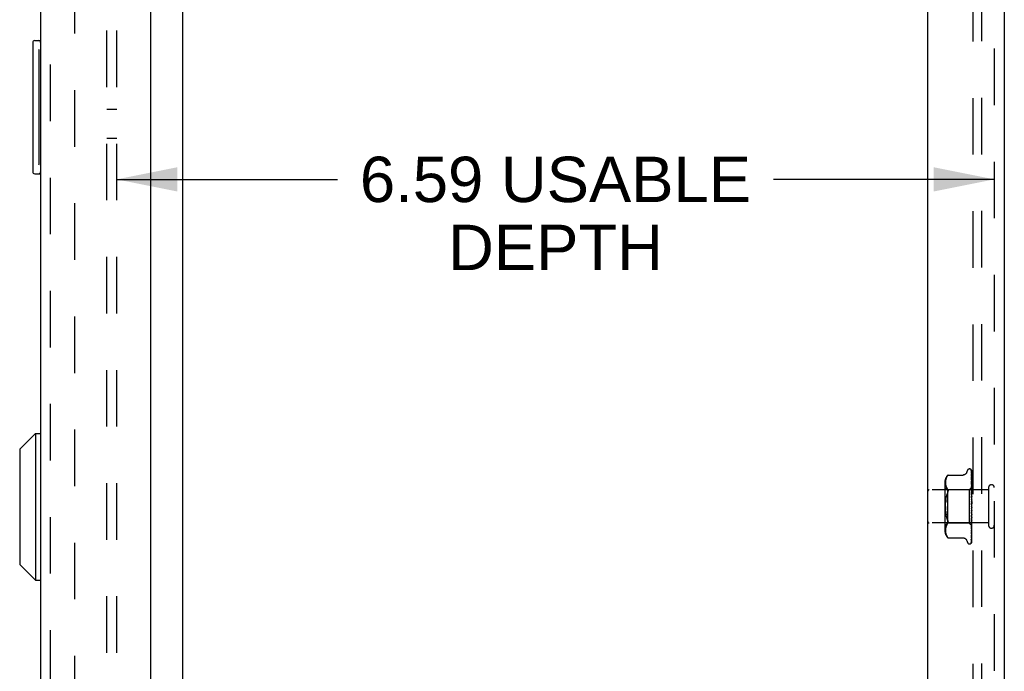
# Model space of a CAD drawing. Header units: inches. Extents: x 0 to 77.3, y 0 to 50.
# Tile 3 of 60: x 4.2 to 11.6, y 23.6 to 28.5. Entities that reach past the tile are written whole.
import ezdxf

# ---------------------------------------------------------------- set-up
doc = ezdxf.new("R2010")
doc.units = ezdxf.units.IN
doc.header["$LTSCALE"] = 4.25
doc.header["$MEASUREMENT"] = 0
doc.linetypes.add('HIDDEN', pattern=[0.2, 0.1, -0.1])
doc.layers.get('0').update_dxf_attribs({"linetype": 'CONTINUOUS'})
for name, color, linetype in [('DEFAULT_2', 8, 'HIDDEN'), ('DIMENSIONS', 7, 'CONTINUOUS'), ('FRONT_COVER', 7, 'CONTINUOUS'), ('REAR_DOOR', 7, 'CONTINUOUS'), ('SUBPANEL', 7, 'CONTINUOUS')]:
    doc.layers.add(name, color=color, linetype=linetype)
doc.styles.get("Standard").update_dxf_attribs({"font": 'arial.ttf'})
doc.dimstyles.new('DIMSTYLE_1', dxfattribs={"dimtxt": 0.340909, "dimasz": 0.454545, "dimexe": 0.09, "dimexo": 0.07, "dimgap": 0.0375, "dimtad": 0, "dimtih": 1, "dimtoh": 1, "dimzin": 4, "dimdsep": 46, "dimtxsty": 'Standard', "dimblk": '_FILLED', "dimblk1": '_FILLED', "dimblk2": '_FILLED', "dimcen": 0.09, "dimadec": 3, "dimazin": 1, "dimtfac": 1, "dimtdec": 3, "dimtofl": 0, "dimtmove": 0, "dimatfit": 3, "dimldrblk": '_FILLED', "dimfxl": 0, "dimtolj": 1, "dimtzin": 4, "dimarcsym": 0})

# ---------------------------------------------------------------- blocks, each defined once
blk = doc.blocks.new('_FILLED')
at = {"color": 0, "linetype": 'ByBlock'}
blk.add_solid([(0, 0), (-1, 0.2), (-1, -0.2)], dxfattribs=at)
blk = doc.blocks.new('*D17')
at = {"layer": 'DIMENSIONS', "color": 2, "linetype": 'Continuous'}
for p, q in [((4.9009, 27.2766), (6.5594, 27.2766)), ((11.4928, 27.2766), (9.8342, 27.2766))]:
    blk.add_line(p, q, dxfattribs=at)
at = {"layer": 'DIMENSIONS', "color": 2, "linetype": 'Continuous', "xscale": 0.4545454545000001, "yscale": 0.4545454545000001, "zscale": 0.4545454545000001, "rotation": 180}
blk.add_blockref('_FILLED', (4.9009, 27.2766), dxfattribs=at)
at = {"layer": 'DIMENSIONS', "color": 2, "linetype": 'Continuous', "xscale": 0.4545454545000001, "yscale": 0.4545454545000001, "zscale": 0.4545454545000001}
blk.add_blockref('_FILLED', (11.4928, 27.2766), dxfattribs=at)
at = {"layer": 'DIMENSIONS', "color": 2, "linetype": 'Continuous', "insert": (8.1968, 27.4471), "char_height": 0.340909, "width": 2.933846, "attachment_point": 2, "line_spacing_factor": 0.9}
blk.add_mtext('6.59 USABLE\\PDEPTH', dxfattribs=at)

msp = doc.modelspace()

# ---------------------------------------------------------------- linework, layer by layer
at = {"color": 3, "linetype": 'Continuous'}
msp.add_line((5.397787, 20.02136), (5.397787, 29.61736), dxfattribs=at)
at = {"layer": 'DEFAULT_2', "color": 8, "linetype": 'HIDDEN'}
for p, q in [((11.334787, 18.96236), (11.334787, 30.67636)), ((11.397787, 18.96436), (11.397787, 30.67436)), ((4.585279, 29.646782), (4.585279, 19.991938))]:
    msp.add_line(p, q, dxfattribs=at)
at = {"layer": 'FRONT_COVER', "color": 3, "linetype": 'Continuous'}
for p, q in [((10.992787, 18.77436), (10.992787, 30.86436)), ((11.567787, 30.80936), (11.567787, 18.82936))]:
    msp.add_line(p, q, dxfattribs=at)
at = {"layer": 'FRONT_COVER', "color": 8, "linetype": 'HIDDEN'}
for p, q in [((11.492787, 30.80936), (11.492787, 18.82936)), ((11.285154, 25.074602), (11.290629, 25.089644)), ((11.30629, 25.10061), (11.30712, 25.10061)), ((11.317959, 25.096416), (11.318034, 25.096318)), ((11.320144, 25.091768), (11.321144, 25.022932)), ((11.320144, 25.088702), (11.322001, 24.961324)), ((11.320144, 25.084981), (11.321144, 25.017698)), ((11.322787, 24.814785), (11.322787, 25.089625)), ((11.120763, 24.998953), (11.120763, 24.639768)), ((11.126364, 25.004547), (11.126284, 24.999584)), ((11.126284, 24.999682), (11.12637, 24.994801)), ((11.126651, 25.009505), (11.12636, 25.004438)), ((11.127155, 25.014636), (11.126643, 25.00939)), ((11.127939, 25.019888), (11.127141, 25.014523)), ((11.129047, 25.025265), (11.127921, 25.019784)), ((11.130549, 25.030687), (11.129026, 25.025176)), ((11.132512, 25.036103), (11.130527, 25.030618)), ((11.134988, 25.041428), (11.132493, 25.036055)), ((11.138059, 25.046549), (11.134974, 25.041401)), ((11.138051, 25.046537), (11.141698, 25.051503)), ((11.144194, 25.054382), (11.144801, 25.055051)), ((11.145136, 25.055411), (11.144603, 25.054835)), ((11.145136, 25.055411), (11.257655, 25.055411)), ((11.320133, 25.043342), (11.320145, 25.043171)), ((11.320144, 25.068587), (11.322001, 24.949956)), ((11.320144, 25.053807), (11.321145, 24.995021)), ((11.320144, 25.043176), (11.322001, 24.936345)), ((11.320144, 25.023235), (11.320819, 24.989021)), ((11.320226, 25.02286), (11.320145, 25.023245)), ((11.320145, 25.009664), (11.322001, 24.918494)), ((11.320152, 25.009574), (11.320145, 25.009659)), ((11.321144, 25.022932), (11.322001, 24.962675)), ((11.321144, 25.017698), (11.322001, 24.95884)), ((11.449787, 24.94336), (11.002787, 24.94336)), ((11.140763, 24.94461), (11.120763, 24.96461)), ((11.126367, 24.994884), (11.126658, 24.989979)), ((11.126652, 24.990045), (11.127142, 24.985003)), ((11.127136, 24.985051), (11.127906, 24.979865)), ((11.127901, 24.979897), (11.129011, 24.974459)), ((11.129004, 24.974487), (11.130525, 24.968952)), ((11.130516, 24.968982), (11.132531, 24.963434)), ((11.132518, 24.963465), (11.135042, 24.958034)), ((11.135027, 24.958062), (11.138102, 24.95293)), ((11.138093, 24.952947), (11.141698, 24.948061)), ((11.303786, 24.94461), (11.140763, 24.94461)), ((11.140763, 24.94461), (11.140763, 24.69411)), ((11.141698, 24.922802), (11.14296, 24.926095)), ((11.143933, 24.929216), (11.14296, 24.926095)), ((11.322787, 24.963611), (11.303786, 24.94461)), ((11.303786, 24.94461), (11.303786, 24.69411)), ((11.320145, 24.985277), (11.32082, 24.957578)), ((11.320145, 24.969254), (11.321146, 24.930655)), ((11.320161, 24.96902), (11.320146, 24.969251)), ((11.320147, 24.941289), (11.320821, 24.921108)), ((11.320165, 24.923114), (11.320147, 24.923401)), ((11.320148, 24.923385), (11.322004, 24.87274)), ((11.320929, 24.961216), (11.320161, 24.969013)), ((11.321363, 24.909931), (11.320166, 24.92311)), ((11.320819, 24.989021), (11.321454, 24.956298)), ((11.32082, 24.957578), (11.321454, 24.931058)), ((11.321776, 24.952385), (11.320929, 24.961216)), ((11.321145, 24.995021), (11.322001, 24.943443)), ((11.321146, 24.930655), (11.322002, 24.897041)), ((11.321454, 24.956298), (11.322001, 24.927556)), ((11.321454, 24.931058), (11.322002, 24.907742)), ((11.322787, 24.941456), (11.321776, 24.952385)), ((11.322, 24.962674), (11.322024, 24.962672)), ((11.322, 24.961323), (11.322024, 24.961426)), ((11.322, 24.958839), (11.322024, 24.95874)), ((11.322, 24.954835), (11.322024, 24.955044)), ((11.322, 24.949956), (11.322024, 24.949769)), ((11.322, 24.943443), (11.322024, 24.943758)), ((11.322, 24.936344), (11.322024, 24.936086)), ((11.322001, 24.927556), (11.322024, 24.927977)), ((11.322404, 24.946237), (11.322024, 24.943758)), ((11.322404, 24.93376), (11.322024, 24.936086)), ((11.322787, 24.934151), (11.322024, 24.927977)), ((11.322787, 24.984674), (11.322174, 24.990825)), ((11.322787, 24.948609), (11.322404, 24.946237)), ((11.322787, 24.931319), (11.322404, 24.93376)), ((11.449787, 24.96136), (11.449787, 24.67736)), ((11.129077, 24.870537), (11.130739, 24.882357)), ((11.130737, 24.882344), (11.132854, 24.893606)), ((11.320154, 24.892796), (11.320828, 24.880867)), ((11.320158, 24.87362), (11.320168, 24.873494)), ((11.320158, 24.87362), (11.322014, 24.846374)), ((11.320168, 24.873498), (11.322787, 24.843566)), ((11.320821, 24.921108), (11.321456, 24.901751)), ((11.320828, 24.880867), (11.321462, 24.869376)), ((11.322787, 24.893847), (11.321363, 24.909931)), ((11.321456, 24.901751), (11.322003, 24.884703)), ((11.321462, 24.869376), (11.322008, 24.859217)), ((11.322001, 24.918493), (11.322024, 24.918183)), ((11.322001, 24.907742), (11.322024, 24.90827)), ((11.322002, 24.897041), (11.322024, 24.896709)), ((11.322002, 24.884703), (11.322024, 24.885349)), ((11.322004, 24.87274), (11.322024, 24.87244)), ((11.322787, 24.912082), (11.322024, 24.918183)), ((11.322787, 24.915544), (11.322024, 24.90827)), ((11.322787, 24.889493), (11.322024, 24.896709)), ((11.322787, 24.89346), (11.322024, 24.885349)), ((11.322787, 24.86437), (11.322024, 24.87244)), ((11.322787, 24.868699), (11.322024, 24.860043)), ((11.126279, 24.819355), (11.126451, 24.832531)), ((11.126279, 24.819365), (11.126451, 24.80619)), ((11.126451, 24.832521), (11.126955, 24.845513)), ((11.126451, 24.806199), (11.126955, 24.793207)), ((11.127824, 24.780491), (11.126955, 24.793202)), ((11.322007, 24.778948), (11.320151, 24.739826)), ((11.320842, 24.779028), (11.320169, 24.771415)), ((11.321475, 24.786407), (11.320842, 24.779028)), ((11.32202, 24.792962), (11.321475, 24.786407)), ((11.322006, 24.778948), (11.322024, 24.779193)), ((11.322014, 24.846374), (11.322024, 24.846251)), ((11.322787, 24.837619), (11.322024, 24.846251)), ((11.322787, 24.842154), (11.322024, 24.833267)), ((11.322787, 24.810209), (11.322024, 24.819091)), ((11.322787, 24.814785), (11.322024, 24.805988)), ((11.322787, 24.78313), (11.322024, 24.791941)), ((11.322787, 24.787582), (11.322024, 24.779193)), ((11.322787, 24.549696), (11.322787, 24.810209)), ((11.132854, 24.745114), (11.130737, 24.756376)), ((11.322003, 24.753524), (11.320146, 24.691815)), ((11.320823, 24.737341), (11.320149, 24.721212)), ((11.32015, 24.739816), (11.320167, 24.74006)), ((11.320164, 24.692089), (11.321361, 24.704863)), ((11.321455, 24.721869), (11.32082, 24.698826)), ((11.321458, 24.752836), (11.320823, 24.737341)), ((11.322001, 24.730548), (11.321145, 24.692329)), ((11.322001, 24.710808), (11.321145, 24.664457)), ((11.322001, 24.702691), (11.321145, 24.654313)), ((11.321361, 24.704863), (11.32218, 24.713818)), ((11.322001, 24.720622), (11.321454, 24.694474)), ((11.322002, 24.742142), (11.321455, 24.721869)), ((11.322005, 24.766502), (11.321458, 24.752836)), ((11.322, 24.702691), (11.322024, 24.702323)), ((11.322001, 24.730548), (11.322024, 24.730873)), ((11.322001, 24.720622), (11.322024, 24.720148)), ((11.322001, 24.710808), (11.322024, 24.711095)), ((11.322002, 24.753524), (11.322024, 24.753849)), ((11.322002, 24.742143), (11.322024, 24.741559)), ((11.322004, 24.766502), (11.322024, 24.765782)), ((11.322787, 24.75736), (11.322024, 24.765782)), ((11.322787, 24.761527), (11.322024, 24.753849)), ((11.322787, 24.733831), (11.322024, 24.741559)), ((11.322787, 24.737563), (11.322024, 24.730873)), ((11.322787, 24.713393), (11.322024, 24.720148)), ((11.322787, 24.716554), (11.322024, 24.711095)), ((11.322404, 24.699504), (11.322024, 24.702323)), ((11.32218, 24.713818), (11.322787, 24.720624)), ((11.449787, 24.69536), (11.002787, 24.69536)), ((11.140763, 24.69411), (11.120763, 24.67411)), ((11.12637, 24.64392), (11.126284, 24.639038)), ((11.126284, 24.639136), (11.126364, 24.634173)), ((11.12636, 24.634282), (11.126651, 24.629215)), ((11.126658, 24.648742), (11.126367, 24.643836)), ((11.126643, 24.62933), (11.127155, 24.624085)), ((11.127142, 24.653717), (11.126652, 24.648675)), ((11.127906, 24.658856), (11.127136, 24.65367)), ((11.129011, 24.664262), (11.127901, 24.658824)), ((11.130525, 24.669768), (11.129004, 24.664233)), ((11.132531, 24.675286), (11.130516, 24.669739)), ((11.135042, 24.680686), (11.132518, 24.675256)), ((11.138102, 24.685791), (11.135027, 24.680658)), ((11.138093, 24.685773), (11.141698, 24.690659)), ((11.303786, 24.69411), (11.140763, 24.69411)), ((11.322589, 24.675307), (11.303786, 24.69411)), ((11.321145, 24.664457), (11.320144, 24.611357)), ((11.321144, 24.642199), (11.320144, 24.581762)), ((11.321144, 24.634679), (11.320144, 24.572751)), ((11.321145, 24.692329), (11.320145, 24.648484)), ((11.320819, 24.664718), (11.320145, 24.63362)), ((11.320145, 24.648489), (11.320157, 24.648659)), ((11.32082, 24.698826), (11.320146, 24.674776)), ((11.320147, 24.691812), (11.320163, 24.692083)), ((11.320157, 24.648667), (11.320926, 24.656049)), ((11.321454, 24.694474), (11.320819, 24.664718)), ((11.322001, 24.695005), (11.321144, 24.642199)), ((11.322001, 24.68899), (11.321144, 24.634679)), ((11.322001, 24.683707), (11.321144, 24.626353)), ((11.322001, 24.680009), (11.321144, 24.62173)), ((11.322001, 24.677319), (11.321144, 24.61749)), ((11.322001, 24.676071), (11.321144, 24.615931)), ((11.322, 24.68899), (11.322024, 24.688728)), ((11.322, 24.683708), (11.322024, 24.683852)), ((11.322, 24.680009), (11.322024, 24.679854)), ((11.322, 24.67732), (11.322024, 24.677371)), ((11.322, 24.676072), (11.322024, 24.676022)), ((11.322001, 24.695005), (11.322006, 24.695111)), ((11.322006, 24.695111), (11.322024, 24.695231)), ((11.322277, 24.696521), (11.322024, 24.695231)), ((11.322176, 24.668584), (11.322787, 24.675005)), ((11.322532, 24.697865), (11.322277, 24.696521)), ((11.322787, 24.696785), (11.322404, 24.699504)), ((11.322787, 24.699262), (11.322532, 24.697865)), ((11.322787, 24.675127), (11.322589, 24.675307)), ((11.127141, 24.624197), (11.127939, 24.618832)), ((11.127921, 24.618936), (11.129047, 24.613455)), ((11.129026, 24.613544), (11.130549, 24.608033)), ((11.130527, 24.608103), (11.132512, 24.602617)), ((11.132493, 24.602665), (11.134988, 24.597292)), ((11.134974, 24.59732), (11.138059, 24.592171)), ((11.138051, 24.592183), (11.141698, 24.587217)), ((11.141698, 24.587217), (11.138059, 24.592171)), ((11.142744, 24.585989), (11.141698, 24.587217)), ((11.14428, 24.584238), (11.143604, 24.584997)), ((11.145136, 24.58331), (11.145049, 24.583407)), ((11.145136, 24.58331), (11.25766, 24.58331)), ((11.285154, 24.564118), (11.290629, 24.549076)), ((11.320145, 24.581767), (11.320117, 24.581414)), ((11.320145, 24.599199), (11.320142, 24.599126)), ((11.321144, 24.626353), (11.320144, 24.560764)), ((11.321144, 24.62173), (11.320144, 24.555225)), ((11.321144, 24.61749), (11.320144, 24.549121)), ((11.321144, 24.615931), (11.320144, 24.547252)), ((11.320145, 24.611356), (11.320144, 24.611334)), ((11.320145, 24.611343), (11.320915, 24.617706)), ((11.30629, 24.53811), (11.30712, 24.53811)), ((11.319711, 24.546988), (11.319666, 24.546882))]:
    msp.add_line(p, q, dxfattribs=at)
for points in [[(11.285154, 25.074602), (11.284433, 25.07281), (11.28364, 25.071155), (11.282718, 25.069509), (11.281668, 25.067891), (11.280487, 25.066314), (11.279177, 25.064796), (11.277736, 25.063342), (11.276162, 25.061961), (11.274453, 25.060669), (11.272607, 25.059482), (11.270629, 25.058413), (11.268523, 25.057477), (11.266293, 25.056691), (11.263951, 25.056079), (11.261499, 25.055654), (11.258942, 25.055436), (11.257745, 25.055411)], [(11.322787, 25.089625), (11.322256, 25.090914), (11.321666, 25.092067), (11.32104, 25.093091), (11.320408, 25.093976), (11.319798, 25.094723), (11.31924, 25.095329), (11.318763, 25.095794), (11.318386, 25.096127), (11.318132, 25.096327), (11.317993, 25.096418), (11.317959, 25.096416)], [(11.318927, 25.095368), (11.319001, 25.095267), (11.319204, 25.094966), (11.319417, 25.0946), (11.319625, 25.094171), (11.319812, 25.093688), (11.319966, 25.093162), (11.320077, 25.0926), (11.320136, 25.092014), (11.320145, 25.091764)], [(11.322787, 25.0862), (11.32235, 25.087851), (11.321887, 25.089342), (11.321386, 25.090739), (11.320837, 25.092061), (11.32022, 25.093323), (11.319507, 25.094536), (11.318929, 25.095361)], [(11.320031, 25.090427), (11.319652, 25.090992), (11.319552, 25.091144), (11.319531, 25.091178), (11.319575, 25.091099), (11.319671, 25.090904), (11.319799, 25.090594), (11.319937, 25.090168), (11.320054, 25.089655), (11.320127, 25.089088), (11.320145, 25.0887)], [(11.322787, 25.073587), (11.322492, 25.075271), (11.322088, 25.07739), (11.321665, 25.079434), (11.321226, 25.081404), (11.320768, 25.083301), (11.320291, 25.085118), (11.319942, 25.08636)], [(11.319944, 25.086358), (11.320006, 25.08612), (11.320103, 25.085577), (11.320145, 25.084976)], [(11.319986, 25.076998), (11.31997, 25.077034), (11.319972, 25.077029), (11.320015, 25.076888), (11.320078, 25.076607), (11.320131, 25.076194), (11.320145, 25.075895)], [(11.320794, 25.075446), (11.320311, 25.076351), (11.320139, 25.076683), (11.320024, 25.076917), (11.319986, 25.076998)], [(11.322787, 25.085095), (11.322647, 25.085484), (11.322373, 25.086176), (11.322082, 25.086837), (11.32178, 25.087464), (11.321471, 25.088057), (11.321162, 25.088614), (11.320857, 25.089133), (11.320561, 25.089612), (11.320284, 25.090043), (11.320031, 25.090427)], [(11.320144, 25.075895), (11.321453, 24.991152), (11.322001, 24.954836)], [(11.322787, 25.071039), (11.322567, 25.071653), (11.322282, 25.072368), (11.321985, 25.073056), (11.32168, 25.073709), (11.321375, 25.074329), (11.321077, 25.074911), (11.320794, 25.075446)], [(11.144198, 25.054388), (11.143679, 25.053809), (11.143081, 25.053127), (11.141698, 25.051503)], [(11.14282, 25.052827), (11.143331, 25.053414), (11.143795, 25.053937)], [(11.144991, 25.055254), (11.145102, 25.055372), (11.145136, 25.055411)], [(11.322787, 25.051934), (11.322535, 25.05382), (11.322143, 25.056598), (11.321734, 25.059344), (11.32131, 25.062049), (11.320872, 25.064716), (11.320419, 25.067336), (11.320089, 25.069166)], [(11.32009, 25.06917), (11.320124, 25.068931), (11.320145, 25.068581)], [(11.320211, 25.053867), (11.320169, 25.053983), (11.320119, 25.054137), (11.320115, 25.054151), (11.320134, 25.054016), (11.320145, 25.053809)], [(11.322787, 25.021945), (11.322552, 25.024054), (11.322164, 25.027421), (11.321759, 25.030801), (11.32134, 25.034182), (11.320906, 25.037564), (11.320459, 25.040943), (11.320134, 25.043332)], [(11.322174, 24.990825), (11.32177, 24.994727), (11.321353, 24.998674), (11.320922, 25.002663), (11.320152, 25.009566)], [(11.321298, 25.051488), (11.320696, 25.052755), (11.320458, 25.053276), (11.32028, 25.053693), (11.320211, 25.053867)], [(11.321198, 25.020431), (11.320897, 25.021105), (11.320634, 25.02172), (11.320419, 25.02227), (11.320268, 25.022717), (11.320226, 25.02286)], [(11.322787, 25.016694), (11.322568, 25.017284), (11.322222, 25.018138), (11.32187, 25.01895), (11.321198, 25.020431)], [(11.322787, 25.047961), (11.322712, 25.048176), (11.322369, 25.049081), (11.322008, 25.049942), (11.321647, 25.050746), (11.321298, 25.051488)], [(11.141698, 24.922802), (11.138335, 24.913869), (11.135387, 24.904148)], [(11.141698, 24.948061), (11.14296, 24.946253), (11.143933, 24.944236), (11.144608, 24.942081), (11.145005, 24.939795), (11.145139, 24.937385)], [(11.143933, 24.929216), (11.144608, 24.932117), (11.145005, 24.934835), (11.145139, 24.937385)], [(11.321956, 24.980336), (11.3213, 24.981767), (11.320997, 24.982451), (11.320727, 24.983101), (11.320501, 24.983709), (11.32033, 24.98425), (11.320218, 24.984706), (11.320162, 24.985057), (11.320146, 24.985281)], [(11.322787, 24.934418), (11.322427, 24.935225), (11.32208, 24.935947), (11.321727, 24.936665), (11.321378, 24.937384), (11.321048, 24.938102), (11.320751, 24.938815), (11.320504, 24.939499), (11.320319, 24.94014), (11.320204, 24.940712), (11.320152, 24.941191), (11.320147, 24.941299)], [(11.322787, 24.978379), (11.322613, 24.978822), (11.32229, 24.979589), (11.321956, 24.980336)], [(11.322787, 24.963568), (11.322514, 24.96328), (11.322298, 24.963047), (11.322138, 24.962867), (11.322038, 24.962743), (11.322, 24.962678), (11.322, 24.962674)], [(11.322787, 24.96163), (11.322514, 24.961451), (11.322298, 24.96133), (11.322138, 24.961267), (11.322038, 24.961262), (11.322, 24.961315), (11.322, 24.961323)], [(11.322787, 24.960294), (11.322514, 24.959907), (11.322298, 24.95957), (11.322138, 24.959279), (11.322038, 24.959041), (11.322, 24.958862), (11.322, 24.958839)], [(11.322787, 24.95455), (11.322514, 24.954487), (11.322298, 24.954483), (11.322138, 24.954539), (11.322038, 24.954652), (11.322, 24.954835)], [(11.322787, 24.951927), (11.322514, 24.951455), (11.322298, 24.951025), (11.322138, 24.950635), (11.322038, 24.950291), (11.322, 24.950004), (11.322, 24.949956)], [(11.322787, 24.942583), (11.322514, 24.942638), (11.322298, 24.942752), (11.322138, 24.942925), (11.322038, 24.943153), (11.322, 24.943443)], [(11.322787, 24.938768), (11.322514, 24.938228), (11.322298, 24.937722), (11.322138, 24.937246), (11.322038, 24.936809), (11.322, 24.936424), (11.322, 24.936344)], [(11.322787, 24.926163), (11.322512, 24.926337), (11.322296, 24.926563), (11.322138, 24.926843), (11.32204, 24.927173), (11.322001, 24.927556)], [(11.322787, 24.963158), (11.322595, 24.962774), (11.322404, 24.962357), (11.322213, 24.961907), (11.322024, 24.961426)], [(11.322787, 24.962722), (11.322595, 24.96276), (11.322404, 24.962765), (11.322213, 24.962735), (11.322024, 24.962672)], [(11.322787, 24.957105), (11.322595, 24.957564), (11.322404, 24.95799), (11.322213, 24.958381), (11.322024, 24.95874)], [(11.322787, 24.958396), (11.322595, 24.957603), (11.322404, 24.95678), (11.322213, 24.955927), (11.322024, 24.955044)], [(11.322787, 24.94651), (11.322595, 24.947373), (11.322404, 24.948204), (11.322213, 24.949003), (11.322024, 24.949769)], [(11.129076, 24.87053), (11.127824, 24.858229), (11.126955, 24.845519)], [(11.13285, 24.893588), (11.135393, 24.904168), (11.138339, 24.913882)], [(11.322025, 24.876579), (11.321995, 24.876787), (11.321922, 24.876936), (11.321805, 24.877025), (11.32165, 24.87705), (11.321462, 24.877007), (11.321252, 24.876893), (11.32103, 24.87671), (11.320809, 24.87645), (11.320598, 24.876108), (11.320414, 24.875688), (11.320269, 24.875193), (11.320177, 24.874647), (11.320144, 24.87408), (11.320158, 24.87362)], [(11.321711, 24.888404), (11.321395, 24.888985), (11.321085, 24.889597), (11.320793, 24.890248), (11.320538, 24.890925), (11.320333, 24.891626), (11.320202, 24.892308), (11.320153, 24.89282)], [(11.322787, 24.886442), (11.322643, 24.886725), (11.322338, 24.88729), (11.321711, 24.888404)], [(11.322787, 24.921294), (11.322514, 24.920705), (11.322298, 24.920141), (11.322138, 24.919596), (11.322038, 24.919082), (11.322, 24.918613), (11.322001, 24.918493)], [(11.322787, 24.900135), (11.322514, 24.899519), (11.322298, 24.898917), (11.322138, 24.898323), (11.322038, 24.897751), (11.322, 24.897215), (11.322002, 24.897041)], [(11.322787, 24.876057), (11.322514, 24.875437), (11.322298, 24.874818), (11.322138, 24.874197), (11.322038, 24.873587), (11.322, 24.873003), (11.322004, 24.87274)], [(11.322008, 24.859217), (11.322, 24.859445), (11.322024, 24.860043)], [(11.322787, 24.84993), (11.322514, 24.849327), (11.322298, 24.848715), (11.322138, 24.848088), (11.322038, 24.847462), (11.322, 24.846852), (11.322014, 24.846374)], [(11.322787, 24.905883), (11.322514, 24.906164), (11.322298, 24.906496), (11.322138, 24.906881), (11.322038, 24.907309), (11.322001, 24.907742)], [(11.322787, 24.882476), (11.322514, 24.882857), (11.322298, 24.883281), (11.322138, 24.883753), (11.322038, 24.88426), (11.322002, 24.884703)], [(11.322787, 24.856787), (11.322514, 24.857254), (11.322298, 24.857756), (11.322138, 24.858298), (11.322038, 24.858865), (11.322008, 24.859217)], [(11.127824, 24.780491), (11.129077, 24.768184), (11.130739, 24.756364)], [(11.320165, 24.771361), (11.320258, 24.772052), (11.320425, 24.772738), (11.320656, 24.77341), (11.320923, 24.774028), (11.32121, 24.774594), (11.321502, 24.775106), (11.32179, 24.775579), (11.322353, 24.77647)], [(11.322015, 24.83739), (11.321847, 24.837613), (11.321664, 24.837863), (11.321465, 24.838148), (11.32125, 24.838479), (11.321023, 24.838868), (11.320791, 24.839326), (11.32057, 24.839854), (11.320373, 24.84046), (11.320255, 24.840966)], [(11.320282, 24.840831), (11.320597, 24.839328), (11.320932, 24.837697), (11.321251, 24.836101), (11.321555, 24.834536), (11.321847, 24.832999), (11.322099, 24.83163)], [(11.322099, 24.83163), (11.322038, 24.832043), (11.322, 24.832651), (11.322024, 24.833267)], [(11.322787, 24.822698), (11.322514, 24.822134), (11.322298, 24.821551), (11.322138, 24.820942), (11.322038, 24.820322), (11.322, 24.819708), (11.322024, 24.819091)], [(11.322787, 24.802329), (11.322514, 24.802915), (11.322298, 24.803516), (11.322138, 24.804136), (11.322038, 24.804762), (11.322, 24.805377), (11.322024, 24.805988)], [(11.32202, 24.792962), (11.322, 24.792551), (11.322024, 24.791941)], [(11.322787, 24.775528), (11.322514, 24.776143), (11.322298, 24.776761), (11.322138, 24.777388), (11.322038, 24.778008), (11.322, 24.778608), (11.322006, 24.778948)], [(11.322787, 24.836314), (11.32265, 24.836525), (11.322475, 24.836776), (11.32232, 24.836987), (11.322015, 24.83739)], [(11.322787, 24.795345), (11.322514, 24.794841), (11.322298, 24.794307), (11.322138, 24.793738), (11.322038, 24.793148), (11.32202, 24.792962)], [(11.322787, 24.829746), (11.322514, 24.830282), (11.322298, 24.830843), (11.322138, 24.831435), (11.322099, 24.83163)], [(11.322353, 24.77647), (11.322629, 24.776926), (11.322787, 24.777202)], [(11.141698, 24.715918), (11.138335, 24.724851), (11.135387, 24.734572), (11.13285, 24.745133)], [(11.132854, 24.745114), (11.135393, 24.734552), (11.138339, 24.724838), (11.141698, 24.715918)], [(11.141698, 24.715918), (11.14296, 24.712625), (11.143933, 24.709504), (11.144608, 24.706604), (11.145005, 24.703886), (11.145139, 24.701335), (11.145005, 24.698925), (11.144608, 24.696639)], [(11.320149, 24.721198), (11.320152, 24.721268), (11.320215, 24.72185), (11.320353, 24.722512), (11.320566, 24.723217), (11.320832, 24.723916), (11.321136, 24.724606), (11.321459, 24.72527), (11.32179, 24.725914), (11.322119, 24.726546), (11.322442, 24.727177), (11.322751, 24.72782), (11.322787, 24.727899)], [(11.320168, 24.740077), (11.320329, 24.741886), (11.322787, 24.769797)], [(11.322787, 24.750312), (11.322514, 24.750932), (11.322298, 24.751545), (11.322138, 24.752156), (11.322038, 24.75275), (11.322, 24.753312), (11.322002, 24.753524)], [(11.322787, 24.72759), (11.322514, 24.728195), (11.322298, 24.728781), (11.322138, 24.729353), (11.322038, 24.729898), (11.322, 24.730403), (11.322001, 24.730548)], [(11.322787, 24.708186), (11.322514, 24.708753), (11.322298, 24.70929), (11.322138, 24.709803), (11.322038, 24.71028), (11.322, 24.71071), (11.322001, 24.710808)], [(11.322787, 24.703824), (11.322514, 24.70371), (11.322298, 24.70354), (11.322138, 24.703309), (11.322038, 24.703027), (11.322, 24.702691)], [(11.322787, 24.722258), (11.322514, 24.72203), (11.322298, 24.72175), (11.322138, 24.721414), (11.322038, 24.721031), (11.322001, 24.720622)], [(11.322787, 24.744201), (11.322514, 24.743868), (11.322298, 24.743489), (11.322138, 24.743058), (11.322038, 24.742588), (11.322002, 24.742143)], [(11.322787, 24.76886), (11.322514, 24.768434), (11.322298, 24.767969), (11.322138, 24.76746), (11.322038, 24.76692), (11.322004, 24.766502)], [(11.141698, 24.690659), (11.14296, 24.692467), (11.143933, 24.694485), (11.144608, 24.696639)], [(11.321145, 24.654313), (11.320475, 24.617289), (11.320144, 24.5992)], [(11.320145, 24.633618), (11.320158, 24.633764), (11.320205, 24.634038), (11.320308, 24.634434), (11.320472, 24.634936), (11.320695, 24.635521), (11.320962, 24.636158), (11.321265, 24.636842), (11.321929, 24.638306)], [(11.320146, 24.674774), (11.320172, 24.675106), (11.320256, 24.675602), (11.320414, 24.676203), (11.320644, 24.676879), (11.320935, 24.677609), (11.321268, 24.678366), (11.321629, 24.679141), (11.322, 24.679928), (11.322368, 24.680727), (11.32272, 24.681546), (11.322787, 24.681713)], [(11.320915, 24.617706), (11.321348, 24.621408), (11.321766, 24.625087), (11.32217, 24.628743), (11.322787, 24.634578)], [(11.320926, 24.656049), (11.321357, 24.660291), (11.322176, 24.668584)], [(11.321929, 24.638306), (11.32227, 24.639087), (11.322602, 24.639897), (11.322787, 24.640384)], [(11.322787, 24.689566), (11.322514, 24.68957), (11.322298, 24.689515), (11.322138, 24.6894), (11.322038, 24.689228), (11.322, 24.68899)], [(11.322787, 24.681988), (11.322514, 24.682419), (11.322298, 24.682804), (11.322138, 24.683147), (11.322038, 24.683438), (11.322, 24.683673), (11.322, 24.683708)], [(11.322787, 24.68), (11.322514, 24.680121), (11.322298, 24.680183), (11.322138, 24.680187), (11.322038, 24.680133), (11.322, 24.680009)], [(11.322787, 24.67614), (11.322514, 24.67648), (11.322298, 24.676766), (11.322138, 24.677003), (11.322038, 24.677184), (11.322, 24.677307), (11.322, 24.67732)], [(11.322787, 24.67547), (11.322514, 24.675704), (11.322298, 24.675882), (11.322138, 24.676004), (11.322038, 24.676069), (11.322, 24.676075), (11.322, 24.676072)], [(11.322787, 24.6928), (11.322533, 24.69327), (11.322327, 24.693709), (11.322169, 24.694118), (11.322062, 24.694491), (11.322008, 24.694821), (11.322001, 24.695005)], [(11.322787, 24.684608), (11.322595, 24.685595), (11.322404, 24.68661), (11.322213, 24.687655), (11.322024, 24.688728)], [(11.322787, 24.68631), (11.322595, 24.685646), (11.322404, 24.685015), (11.322213, 24.684417), (11.322024, 24.683852)], [(11.322787, 24.6773), (11.322595, 24.677891), (11.322404, 24.678514), (11.322213, 24.679168), (11.322024, 24.679854)], [(11.322787, 24.678167), (11.322595, 24.677917), (11.322404, 24.677702), (11.322213, 24.67752), (11.322024, 24.677371)], [(11.322589, 24.675307), (11.322404, 24.675508), (11.322213, 24.675749), (11.322024, 24.676022)], [(11.141698, 24.587217), (11.142745, 24.585987), (11.143606, 24.584996), (11.144281, 24.584237), (11.144765, 24.583711), (11.145049, 24.583407)], [(11.257746, 24.58331), (11.258943, 24.583285), (11.2615, 24.583066), (11.263952, 24.582641), (11.266294, 24.582029), (11.268523, 24.581243), (11.270629, 24.580307), (11.272608, 24.579238), (11.274453, 24.578051), (11.276162, 24.576759), (11.277736, 24.575378), (11.279177, 24.573924), (11.280487, 24.572406), (11.281668, 24.570829), (11.282718, 24.569211), (11.28364, 24.567565), (11.284433, 24.56591), (11.285154, 24.564118)], [(11.319708, 24.546981), (11.32008, 24.54791), (11.320585, 24.549304), (11.321063, 24.550773), (11.321514, 24.552315), (11.321943, 24.553928), (11.322349, 24.555618), (11.322735, 24.557411), (11.322787, 24.55767)], [(11.320145, 24.555226), (11.320119, 24.554774), (11.320047, 24.554283), (11.319953, 24.553898), (11.319866, 24.553636), (11.319813, 24.553506), (11.319804, 24.553486)], [(11.319804, 24.553486), (11.319806, 24.553491), (11.319851, 24.553576), (11.319948, 24.553749), (11.320097, 24.554007), (11.320512, 24.554714)], [(11.32004, 24.55986), (11.320376, 24.561394), (11.320835, 24.563611), (11.32128, 24.565894), (11.321709, 24.568235), (11.322122, 24.570634), (11.322518, 24.573088), (11.322787, 24.574864)], [(11.320145, 24.560769), (11.320099, 24.560172), (11.320043, 24.559864)], [(11.320068, 24.572083), (11.320062, 24.572063), (11.320074, 24.572097), (11.320146, 24.572275), (11.32029, 24.572598), (11.320499, 24.573034)], [(11.320145, 24.57275), (11.320125, 24.572415), (11.320087, 24.572166), (11.320068, 24.572083)], [(11.320117, 24.581422), (11.320444, 24.583539), (11.320893, 24.586549), (11.321328, 24.589585), (11.321749, 24.59264), (11.322155, 24.595714), (11.322545, 24.598799), (11.322787, 24.600798)], [(11.320142, 24.599126), (11.320141, 24.599104), (11.320137, 24.599072), (11.320159, 24.59917), (11.320224, 24.599394), (11.320347, 24.599741), (11.320532, 24.6002), (11.32077, 24.600747), (11.321041, 24.601342), (11.321668, 24.602702)], [(11.320499, 24.573034), (11.321048, 24.574137), (11.321363, 24.574774), (11.321689, 24.575456), (11.322018, 24.57618), (11.322338, 24.576938), (11.322643, 24.577731), (11.322787, 24.578137)], [(11.320512, 24.554714), (11.320757, 24.555138), (11.321015, 24.555596), (11.321282, 24.556088), (11.321553, 24.556608), (11.321823, 24.557155), (11.32209, 24.557729), (11.322348, 24.558328), (11.322594, 24.55895), (11.322787, 24.559485)], [(11.321668, 24.602702), (11.32201, 24.60347), (11.322362, 24.604308), (11.322703, 24.605198), (11.322787, 24.605434)], [(11.319103, 24.54392), (11.319048, 24.543844), (11.319018, 24.543805), (11.319059, 24.543856), (11.319342, 24.544199)], [(11.320145, 24.547255), (11.320136, 24.546999), (11.320088, 24.546497), (11.320007, 24.546037), (11.3199, 24.545613), (11.319769, 24.545216), (11.319621, 24.544847), (11.319453, 24.544499), (11.319285, 24.544201), (11.319144, 24.543981), (11.319103, 24.54392)], [(11.319342, 24.544199), (11.319555, 24.544461), (11.319802, 24.544774), (11.320073, 24.545131), (11.320363, 24.545531), (11.320666, 24.545971), (11.320976, 24.546449), (11.32129, 24.546964), (11.321602, 24.547514), (11.321909, 24.548099), (11.322206, 24.548717), (11.322488, 24.549368), (11.32275, 24.550047), (11.322787, 24.550151)], [(11.320145, 24.549126), (11.320104, 24.548503), (11.319997, 24.547885), (11.319843, 24.547339), (11.319711, 24.546988)], [(11.320184, 24.544421), (11.32103, 24.545653), (11.321671, 24.546827), (11.322215, 24.548061), (11.322692, 24.549394), (11.322787, 24.549696)]]:
    msp.add_lwpolyline(points, dxfattribs=at)
for centre, radius, start, end in [((11.30629, 25.083944), 0.016667, 90, 160), ((11.30712, 25.083944), 0.016667, 19.9484407, 90), ((11.198341, 24.998953), 0.077578, 133.3007559, 180), ((11.002787, 24.93336), 0.01, 90, 180), ((11.471287, 24.96136), 0.0215, 0, 180), ((11.002787, 24.70536), 0.01, 180, 270), ((11.198341, 24.639768), 0.077578, 180, 226.6992432), ((11.471287, 24.67736), 0.0215, 180, 360), ((11.30629, 24.554777), 0.016667, 200, 270), ((11.30712, 24.554777), 0.016667, 270, 321.3781548)]:
    msp.add_arc(centre, radius, start, end, dxfattribs=at)
at = {"layer": 'REAR_DOOR', "color": 3, "linetype": 'Continuous'}
for p, q in [((5.154866, 30.47936), (5.154866, 19.15936)), ((4.329866, 30.42436), (4.329866, 19.21436))]:
    msp.add_line(p, q, dxfattribs=at)
at = {"layer": 'REAR_DOOR', "color": 8, "linetype": 'HIDDEN'}
msp.add_line((4.404866, 19.21436), (4.404866, 30.42436), dxfattribs=at)
at = {"layer": 'REAR_DOOR', "color": 7, "linetype": 'Continuous'}
for p, q in [((4.269866, 28.30436), (4.269866, 27.33436)), ((4.284866, 28.31936), (4.329866, 28.31936)), ((4.316532, 28.21936), (4.316532, 27.41936)), ((4.284866, 27.31936), (4.329866, 27.31936)), ((4.172385, 25.250132), (4.290496, 25.368242)), ((4.290496, 25.368242), (4.290496, 24.26588)), ((4.290496, 25.368242), (4.329866, 25.368242)), ((4.172385, 25.250132), (4.172385, 24.38399)), ((4.172385, 24.38399), (4.290496, 24.26588)), ((4.290496, 24.26588), (4.329866, 24.26588))]:
    msp.add_line(p, q, dxfattribs=at)
for points in [[(4.314866, 28.255531), (4.31535, 28.249847), (4.315756, 28.243997), (4.316087, 28.238004), (4.316332, 28.231887), (4.316479, 28.225665), (4.316532, 28.21936)], [(4.316532, 27.41936), (4.316478, 27.413059), (4.316331, 27.406839), (4.316087, 27.400722), (4.315757, 27.394728), (4.315351, 27.388876), (4.314866, 27.383189)]]:
    msp.add_lwpolyline(points, dxfattribs=at)
for centre, start, end in [((4.284866, 28.30436), 90, 180), ((4.314866, 28.30436), 0, 90), ((4.284866, 27.33436), 180, 270), ((4.314866, 27.33436), 270, 360)]:
    msp.add_arc(centre, 0.015, start, end, dxfattribs=at)
at = {"layer": 'SUBPANEL', "color": 8, "linetype": 'HIDDEN'}
for p, q in [((4.825866, 20.31936), (4.825866, 29.31936)), ((4.900866, 20.31936), (4.900866, 29.31936)), ((4.825866, 27.80336), (4.900866, 27.80336)), ((4.825866, 27.58536), (4.900866, 27.58536))]:
    msp.add_line(p, q, dxfattribs=at)

# ---------------------------------------------------------------- dimensions: what is measured, and where the dimension line sits
at = {"layer": 'DIMENSIONS', "color": 2, "linetype": 'Continuous'}
dim = msp.add_linear_dim(base=(11.492787, 27.27663), p1=(4.900866, 21.477145), p2=(11.492787, 19.44436), text='<> USABLE\\PDEPTH', dimstyle='DIMSTYLE_1', dxfattribs=at)
dim.commit()
dim.dimension.update_dxf_attribs({"geometry": '*D17', "text_midpoint": (8.196826, 27.020948), "dimtype": 160})

doc.saveas('drawing.dxf')
